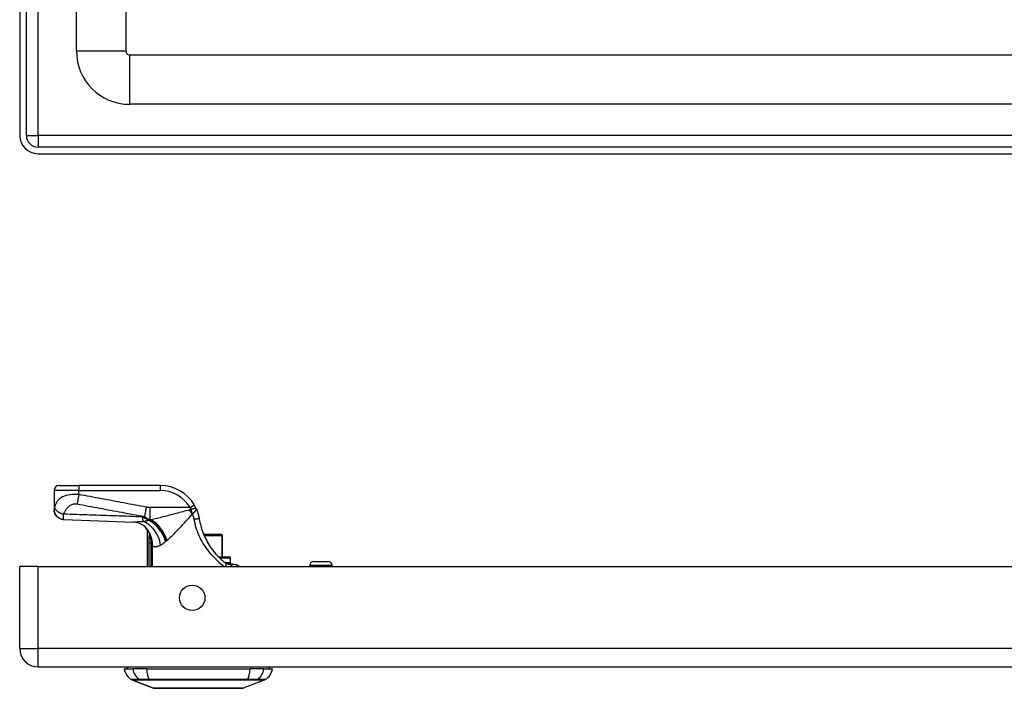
# Model space of a CAD drawing. Header units: inches. Extents: x 2.3 to 72.2, y 3.3 to 39.4.
# Tile 1 of 76: x 2.3 to 10.1, y 3.3 to 8.6. Entities that reach past the tile are written whole.
import ezdxf

# ---------------------------------------------------------------- set-up
doc = ezdxf.new("R2010")
doc.units = ezdxf.units.IN
doc.header["$MEASUREMENT"] = 0
doc.layers.add('Visible Edges(ANSI)', color=7, linetype='Continuous', lineweight=25)
doc.layers.add('Visible Tangent Edges(ANSI)', color=7, linetype='Continuous', lineweight=25)

msp = doc.modelspace()

# ---------------------------------------------------------------- linework, layer by layer
at = {"layer": 'Visible Edges(ANSI)'}
for p, q in [((2.2561, 27.2221), (2.2561, 7.7111)), ((2.3091, 7.7111), (2.3091, 27.2221)), ((2.7082, 8.3835), (2.7082, 11.4322)), ((3.1019, 11.4313), (3.1019, 8.3835)), ((3.1329, 8.3525), (13.277, 8.3525)), ((13.277, 7.9588), (3.1329, 7.9588)), ((14.0281, 7.6181), (2.4021, 7.6181)), ((2.4021, 7.5651), (14.0281, 7.5651)), ((2.5305, 4.8817), (2.5305, 4.7296)), ((2.5699, 4.9211), (2.7274, 4.9211)), ((3.3764, 4.9211), (2.7274, 4.9211)), ((2.5305, 4.7296), (2.5305, 4.7284)), ((3.273, 4.5644), (3.273, 4.2762)), ((3.2904, 4.5418), (3.2909, 4.541)), ((3.8631, 4.531), (3.723, 4.531)), ((3.8631, 4.531), (3.8651, 4.531)), ((3.873, 4.3538), (3.873, 4.5231)), ((3.8395, 4.3538), (3.9242, 4.3538)), ((3.936, 4.3066), (3.936, 4.342)), ((4.6001, 4.3166), (4.7142, 4.3166)), ((2.2561, 3.6222), (2.2561, 4.2762)), ((2.4021, 4.2762), (2.2561, 4.2762)), ((2.4021, 4.2762), (14.0281, 4.2762)), ((3.9507, 4.2951), (3.9198, 4.2951)), ((3.9535, 4.2951), (3.9507, 4.2951)), ((4.5686, 4.2762), (4.5686, 4.2851)), ((4.7457, 4.2762), (4.7457, 4.2851)), ((2.4021, 3.4762), (14.0281, 3.4762)), ((3.0896, 3.4605), (3.1577, 3.4605)), ((3.2684, 3.4605), (3.1577, 3.4605)), ((3.2684, 3.4605), (4.0919, 3.4605)), ((4.2026, 3.4605), (4.0919, 3.4605)), ((4.2026, 3.4605), (4.2707, 3.4605)), ((3.3233, 3.3059), (3.1493, 3.3736)), ((4.211, 3.3736), (4.037, 3.3059))]:
    msp.add_line(p, q, dxfattribs=at)
at = {"layer": 'Visible Edges(ANSI)', "flags": 128}
for points in [[(2.6077, 4.6491), (2.5925, 4.651), (2.578, 4.6558), (2.5647, 4.6633), (2.553, 4.6731), (2.5434, 4.6851), (2.5364, 4.6986), (2.532, 4.7133), (2.5305, 4.7284)], [(3.6627, 4.7376), (3.6621, 4.7388), (3.6616, 4.74), (3.661, 4.7412), (3.6604, 4.7424), (3.6598, 4.7436), (3.6593, 4.7448), (3.6587, 4.746), (3.6581, 4.7472), (3.6574, 4.7484), (3.6568, 4.7496), (3.6562, 4.7508), (3.6556, 4.752), (3.6549, 4.7532), (3.6543, 4.7544), (3.6537, 4.7556), (3.653, 4.7568), (3.6523, 4.758), (3.6517, 4.7592), (3.651, 4.7604), (3.6503, 4.7616), (3.6497, 4.7628), (3.649, 4.764), (3.6483, 4.7652), (3.6476, 4.7664)], [(3.6627, 4.7376), (3.6641, 4.7343), (3.6656, 4.7311), (3.6669, 4.7278), (3.6683, 4.7245), (3.6696, 4.7212), (3.6709, 4.7179), (3.6721, 4.7146), (3.6733, 4.7113), (3.6745, 4.7079), (3.6756, 4.7045), (3.6767, 4.7012), (3.6778, 4.6978), (3.6788, 4.6944), (3.6798, 4.691), (3.6807, 4.6875), (3.6816, 4.6841), (3.6825, 4.6807), (3.6833, 4.6772), (3.6841, 4.6738), (3.6848, 4.6703), (3.6855, 4.6668), (3.6862, 4.6634), (3.6868, 4.6599), (3.6874, 4.6564)], [(2.6077, 4.6491), (2.8858, 4.6404), (3.1639, 4.6303)], [(3.2681, 4.5784), (3.2562, 4.5907), (3.2423, 4.602), (3.2272, 4.6117), (3.2119, 4.6192), (3.1973, 4.6245), (3.1842, 4.6278), (3.173, 4.6296), (3.1639, 4.6303)], [(3.6874, 4.6564), (3.69, 4.6416), (3.693, 4.6268), (3.6964, 4.6122), (3.7002, 4.5976), (3.7043, 4.5831), (3.7089, 4.5687), (3.7138, 4.5545), (3.7192, 4.5404), (3.7249, 4.5264), (3.7309, 4.5126), (3.7374, 4.499), (3.7442, 4.4856), (3.7513, 4.4723), (3.7588, 4.4593), (3.7667, 4.4464), (3.7749, 4.4338), (3.7834, 4.4214), (3.7922, 4.4093), (3.8013, 4.3975), (3.8107, 4.3859), (3.8203, 4.3746), (3.8302, 4.3637), (3.8402, 4.3532), (3.8504, 4.343)], [(3.273, 4.5644), (3.273, 4.5644), (3.2731, 4.5643), (3.2733, 4.5641), (3.2735, 4.5638), (3.2738, 4.5634), (3.2742, 4.563), (3.2746, 4.5625), (3.275, 4.5619), (3.2756, 4.5612), (3.2762, 4.5604), (3.2768, 4.5596), (3.2776, 4.5587), (3.2783, 4.5577), (3.2792, 4.5566), (3.28, 4.5555), (3.281, 4.5542), (3.282, 4.5529), (3.283, 4.5516), (3.2841, 4.5501), (3.2853, 4.5486), (3.2865, 4.547), (3.2877, 4.5453), (3.289, 4.5436), (3.2904, 4.5418)], [(3.2909, 4.541), (3.2911, 4.5408), (3.2912, 4.5406), (3.2914, 4.5403), (3.2916, 4.5401), (3.2918, 4.5398), (3.2919, 4.5395), (3.2921, 4.5392), (3.2923, 4.5389), (3.2925, 4.5386), (3.2927, 4.5382), (3.2929, 4.5379), (3.2931, 4.5375), (3.2934, 4.5372), (3.2936, 4.5368), (3.2938, 4.5364), (3.294, 4.5361), (3.2942, 4.5357), (3.2944, 4.5353), (3.2946, 4.5349), (3.2947, 4.5346), (3.2949, 4.5342), (3.2951, 4.5338), (3.2953, 4.5334), (3.2955, 4.533)], [(3.8955, 4.3035), (3.8936, 4.305), (3.8917, 4.3065), (3.8898, 4.308), (3.8879, 4.3096), (3.886, 4.3111), (3.8842, 4.3127), (3.8823, 4.3142), (3.8804, 4.3158), (3.8785, 4.3174), (3.8766, 4.319), (3.8747, 4.3207), (3.8728, 4.3223), (3.8709, 4.3239), (3.8691, 4.3256), (3.8672, 4.3273), (3.8653, 4.329), (3.8634, 4.3307), (3.8615, 4.3324), (3.8597, 4.3342), (3.8578, 4.3359), (3.8559, 4.3377), (3.8541, 4.3394), (3.8522, 4.3412), (3.8504, 4.343)], [(3.9198, 4.2951), (3.9192, 4.2951), (3.9184, 4.2951), (3.9177, 4.2952), (3.9169, 4.2952), (3.916, 4.2953), (3.9151, 4.2954), (3.9142, 4.2955), (3.9132, 4.2957), (3.9122, 4.2959), (3.9111, 4.2961), (3.91, 4.2963), (3.9089, 4.2966), (3.9078, 4.297), (3.9067, 4.2974), (3.9055, 4.2978), (3.9044, 4.2983), (3.9032, 4.2988), (3.9021, 4.2993), (3.901, 4.2999), (3.8999, 4.3005), (3.8988, 4.3012), (3.8977, 4.3019), (3.8966, 4.3027), (3.8955, 4.3035)], [(3.9507, 4.2951), (3.9612, 4.2945), (3.9708, 4.2929), (3.9794, 4.2906), (3.9869, 4.288), (3.9933, 4.2853), (3.9986, 4.2828), (4.0038, 4.28), (4.01, 4.2762)], [(3.9535, 4.2951), (3.9634, 4.2945), (3.9727, 4.2929), (3.9812, 4.2906), (3.9888, 4.2878), (3.9956, 4.2847), (4.0014, 4.2817), (4.0062, 4.2789), (4.0103, 4.2762)], [(3.325, 3.3056), (3.3254, 3.3056), (3.3267, 3.3056), (3.3289, 3.3056), (3.3318, 3.3056), (3.3357, 3.3056), (3.3403, 3.3055), (3.3458, 3.3055), (3.352, 3.3055), (3.3591, 3.3055), (3.3669, 3.3055), (3.3755, 3.3055), (3.3848, 3.3054), (3.3949, 3.3054), (3.4057, 3.3054), (3.4171, 3.3054), (3.4291, 3.3054), (3.4416, 3.3054), (3.4548, 3.3054), (3.4685, 3.3054), (3.4828, 3.3054), (3.4975, 3.3055), (3.5127, 3.3055), (3.5283, 3.3055), (3.5443, 3.3055), (3.5607, 3.3055), (3.5773, 3.3055), (3.5941, 3.3056), (3.611, 3.3056), (3.6282, 3.3056), (3.6455, 3.3056), (3.663, 3.3056), (3.6805, 3.3056), (3.698, 3.3056), (3.7154, 3.3056), (3.7327, 3.3056), (3.7498, 3.3056), (3.7668, 3.3056), (3.7836, 3.3055), (3.8002, 3.3055), (3.8165, 3.3055), (3.8325, 3.3055), (3.8481, 3.3055), (3.8633, 3.3055), (3.878, 3.3054), (3.8922, 3.3054), (3.9059, 3.3054), (3.919, 3.3054), (3.9316, 3.3054), (3.9436, 3.3054), (3.9549, 3.3054), (3.9655, 3.3054), (3.9755, 3.3054), (3.9848, 3.3055), (3.9934, 3.3055), (4.0012, 3.3055), (4.0082, 3.3055), (4.0145, 3.3055), (4.02, 3.3055), (4.0247, 3.3056), (4.0285, 3.3056), (4.0314, 3.3056), (4.0335, 3.3056), (4.0348, 3.3056), (4.0353, 3.3056)]]:
    msp.add_lwpolyline(points, dxfattribs=at)
at = {"layer": 'Visible Edges(ANSI)'}
msp.add_circle((3.6311, 4.0262), 0.1015, dxfattribs=at)
for centre, radius, start, end in [((3.1329, 8.3835), 0.4247, 180, 270), ((3.1329, 8.3835), 0.031, 180, 270), ((2.4021, 7.7111), 0.146, 180, 270), ((2.4021, 7.7111), 0.093, 180, 270), ((2.5699, 4.8817), 0.0394, 90, 180), ((3.3764, 4.6061), 0.315, 30.58054, 90), ((3.0994, 4.4716), 0.1969, 28.14624, 37.25047), ((3.8651, 4.5231), 0.00787, 0, 90), ((3.9242, 4.342), 0.0118, 0, 90), ((4.6001, 4.2851), 0.0315, 90, 180), ((4.7142, 4.2851), 0.0315, 0, 90), ((3.9242, 4.3066), 0.0118, 283.26148, 0), ((2.4021, 3.6222), 0.146, 180, 270), ((3.2066, 3.4768), 0.1181, 187.9413, 240.27088), ((3.1486, 3.4526), 0.0394, 143.1301, 168.46304), ((4.1537, 3.4768), 0.1181, 299.72912, 352.0587), ((4.2116, 3.4526), 0.0394, 11.53696, 36.8699), ((3.1529, 3.3828), 0.00984, 240.27088, 248.74949), ((3.325, 3.3105), 0.00492, 248.74949, 269.79123), ((4.0352, 3.3105), 0.00492, 270.20877, 291.25051), ((4.2074, 3.3828), 0.00984, 291.25051, 299.72912)]:
    msp.add_arc(centre, radius, start, end, dxfattribs=at)
at = {"layer": 'Visible Tangent Edges(ANSI)'}
for p, q in [((2.4021, 7.7111), (2.4021, 27.2221)), ((2.7082, 8.3835), (3.1019, 8.3835)), ((3.1329, 7.9588), (3.1329, 8.3525)), ((2.3091, 7.7111), (2.4021, 7.7111)), ((2.4021, 7.7111), (2.4021, 7.6181)), ((14.0281, 7.7111), (2.4021, 7.7111)), ((2.7274, 4.8817), (2.5305, 4.8817)), ((2.7274, 4.9211), (2.7274, 4.8817)), ((2.7274, 4.8492), (2.7274, 4.8817)), ((2.7274, 4.8817), (3.3764, 4.8817)), ((3.3764, 4.9211), (3.3764, 4.8817)), ((3.265, 4.7487), (3.251, 4.6742)), ((3.6137, 4.7463), (3.294, 4.7463)), ((3.294, 4.7463), (3.294, 4.6484)), ((3.6137, 4.7463), (3.6476, 4.7664)), ((3.2858, 4.6458), (3.2858, 4.6434)), ((3.2973, 4.6458), (3.2858, 4.6458)), ((3.294, 4.6484), (3.3031, 4.6484)), ((3.3024, 4.5163), (3.2975, 4.5145)), ((3.7263, 4.5231), (3.8669, 4.5231)), ((3.873, 4.5231), (3.8669, 4.5231)), ((3.8669, 4.5231), (3.8669, 4.3538)), ((3.2861, 4.4636), (3.3052, 4.4636)), ((3.2861, 4.4636), (3.2861, 4.2762)), ((3.3052, 4.2762), (3.3052, 4.4636)), ((3.3158, 4.4412), (3.3065, 4.4412)), ((3.3065, 4.4412), (3.3065, 4.2762)), ((3.3158, 4.2762), (3.3158, 4.4412)), ((3.936, 4.342), (3.8514, 4.342)), ((2.4021, 3.6222), (2.4021, 4.2762)), ((3.8916, 4.3066), (3.936, 4.3066)), ((4.7457, 4.2851), (4.5686, 4.2851)), ((2.2561, 3.6222), (2.4021, 3.6222)), ((14.0281, 3.6222), (2.4021, 3.6222)), ((2.4021, 3.4762), (2.4021, 3.6222)), ((3.1493, 3.3736), (3.3233, 3.3059)), ((3.2145, 3.3735), (3.2146, 3.3735)), ((3.2877, 3.3735), (3.2882, 3.3735)), ((4.0721, 3.3735), (4.0725, 3.3735)), ((4.1456, 3.3735), (4.1458, 3.3735))]:
    msp.add_line(p, q, dxfattribs=at)
at = {"layer": 'Visible Tangent Edges(ANSI)', "flags": 128}
for points in [[(2.7274, 4.8492), (2.7094, 4.85), (2.6915, 4.8499), (2.6743, 4.849), (2.6581, 4.8473), (2.6431, 4.8448), (2.6295, 4.8417), (2.6173, 4.8381), (2.6064, 4.8341), (2.5967, 4.8297), (2.5881, 4.8251), (2.5804, 4.8202), (2.5737, 4.8151), (2.5677, 4.8098), (2.5624, 4.8043), (2.5577, 4.7988), (2.5536, 4.7931), (2.5499, 4.7873), (2.5467, 4.7814), (2.5438, 4.7755), (2.5412, 4.7695), (2.539, 4.7635), (2.5371, 4.7574), (2.5354, 4.7512), (2.5339, 4.745)], [(2.7274, 4.8492), (2.7268, 4.8459), (2.7262, 4.8425), (2.7256, 4.8392), (2.725, 4.8359), (2.7244, 4.8325), (2.7238, 4.8292), (2.7232, 4.8259), (2.7226, 4.8225), (2.722, 4.8192), (2.7214, 4.816), (2.7208, 4.8127), (2.7202, 4.8095), (2.7196, 4.8063), (2.719, 4.8032), (2.7185, 4.8001), (2.7179, 4.797), (2.7173, 4.794), (2.7167, 4.7911), (2.7162, 4.7882), (2.7156, 4.7854), (2.7151, 4.7826), (2.7145, 4.7799), (2.714, 4.7773), (2.7135, 4.7747)], [(3.265, 4.7487), (3.2425, 4.7529), (3.22, 4.7571), (3.1977, 4.7613), (3.1753, 4.7655), (3.1529, 4.7697), (3.1305, 4.7739), (3.1081, 4.7781), (3.0857, 4.7823), (3.0633, 4.7864), (3.0409, 4.7906), (3.0185, 4.7948), (2.9961, 4.799), (2.9737, 4.8032), (2.9513, 4.8074), (2.9289, 4.8116), (2.9065, 4.8157), (2.8842, 4.8199), (2.8618, 4.8241), (2.8394, 4.8283), (2.817, 4.8325), (2.7946, 4.8367), (2.7721, 4.8409), (2.7497, 4.8451), (2.7274, 4.8492)], [(2.5339, 4.745), (2.5338, 4.7442), (2.5336, 4.7433), (2.5334, 4.7425), (2.5332, 4.7417), (2.533, 4.7409), (2.5328, 4.7401), (2.5326, 4.7394), (2.5325, 4.7386), (2.5323, 4.7379), (2.5321, 4.7372), (2.5319, 4.7365), (2.5317, 4.7358), (2.5316, 4.7351), (2.5314, 4.7344), (2.5312, 4.7338), (2.5311, 4.7332), (2.531, 4.7326), (2.5309, 4.7321), (2.5308, 4.7316), (2.5307, 4.7311), (2.5306, 4.7307), (2.5306, 4.7303), (2.5305, 4.7299), (2.5305, 4.7296)], [(2.5305, 4.7296), (2.5307, 4.7251), (2.5311, 4.7206), (2.5318, 4.7159), (2.5328, 4.7112), (2.5342, 4.7065), (2.5358, 4.7018), (2.5378, 4.6972), (2.5402, 4.6926), (2.5428, 4.6882), (2.5458, 4.6839), (2.549, 4.6797), (2.5526, 4.6758), (2.5564, 4.6721), (2.5604, 4.6687), (2.5646, 4.6655), (2.569, 4.6627), (2.5736, 4.6601), (2.5782, 4.6579), (2.5829, 4.656), (2.5877, 4.6544), (2.5924, 4.6531), (2.5972, 4.6521), (2.6019, 4.6514), (2.6065, 4.6509)], [(2.5339, 4.745), (2.5347, 4.7427), (2.5357, 4.7403), (2.5369, 4.7378), (2.5384, 4.7353), (2.5401, 4.7327), (2.5421, 4.7301), (2.5442, 4.7275), (2.5467, 4.7249), (2.5493, 4.7223), (2.5522, 4.7197), (2.5553, 4.7172), (2.5586, 4.7147), (2.562, 4.7123), (2.5656, 4.7099), (2.5694, 4.7077), (2.5733, 4.7055), (2.5772, 4.7034), (2.5813, 4.7015), (2.5854, 4.6996), (2.5895, 4.6979), (2.5937, 4.6963), (2.5979, 4.6949), (2.602, 4.6936), (2.6061, 4.6924)], [(2.6061, 4.6924), (2.6081, 4.6977), (2.6102, 4.7029), (2.6126, 4.7081), (2.6152, 4.7131), (2.6179, 4.718), (2.6209, 4.7229), (2.624, 4.7276), (2.6273, 4.7322), (2.6308, 4.7368), (2.6345, 4.7412), (2.6384, 4.7454), (2.6424, 4.7496), (2.6467, 4.7536), (2.6513, 4.7574), (2.6561, 4.7611), (2.6612, 4.7644), (2.6666, 4.7675), (2.6724, 4.7703), (2.6786, 4.7726), (2.6851, 4.7744), (2.692, 4.7756), (2.699, 4.776), (2.7063, 4.7758), (2.7135, 4.7747)], [(2.7135, 4.7747), (2.7358, 4.7705), (2.7582, 4.7663), (2.7807, 4.7621), (2.8031, 4.7579), (2.8254, 4.7537), (2.8478, 4.7496), (2.8702, 4.7454), (2.8926, 4.7412), (2.915, 4.737), (2.9374, 4.7328), (2.9598, 4.7286), (2.9822, 4.7244), (3.0046, 4.7203), (3.027, 4.7161), (3.0494, 4.7119), (3.0718, 4.7077), (3.0942, 4.7035), (3.1166, 4.6993), (3.139, 4.6951), (3.1614, 4.691), (3.1837, 4.6868), (3.2061, 4.6826), (3.2286, 4.6784), (3.251, 4.6742)], [(3.294, 4.7463), (3.2928, 4.7463), (3.2916, 4.7463), (3.2904, 4.7464), (3.2892, 4.7464), (3.288, 4.7464), (3.2867, 4.7465), (3.2855, 4.7465), (3.2843, 4.7466), (3.2831, 4.7466), (3.2819, 4.7467), (3.2807, 4.7468), (3.2795, 4.7469), (3.2783, 4.747), (3.2771, 4.7471), (3.2759, 4.7472), (3.2747, 4.7473), (3.2734, 4.7475), (3.2722, 4.7476), (3.271, 4.7478), (3.2698, 4.7479), (3.2686, 4.7481), (3.2674, 4.7483), (3.2662, 4.7485), (3.265, 4.7487)], [(3.6086, 4.7266), (3.5954, 4.723), (3.5821, 4.7193), (3.5688, 4.7157), (3.5555, 4.7121), (3.5423, 4.7085), (3.5291, 4.7049), (3.5159, 4.7014), (3.5027, 4.6978), (3.4896, 4.6943), (3.4766, 4.6909), (3.4636, 4.6875), (3.4507, 4.6841), (3.4379, 4.6808), (3.4251, 4.6775), (3.4124, 4.6743), (3.3999, 4.6711), (3.3874, 4.668), (3.375, 4.665), (3.3627, 4.662), (3.3505, 4.6591), (3.3385, 4.6563), (3.3265, 4.6535), (3.3148, 4.6509), (3.3031, 4.6484)], [(3.6201, 4.7291), (3.6196, 4.729), (3.6191, 4.729), (3.6186, 4.7289), (3.6181, 4.7288), (3.6176, 4.7287), (3.6171, 4.7286), (3.6166, 4.7285), (3.6161, 4.7284), (3.6156, 4.7283), (3.6152, 4.7282), (3.6147, 4.7281), (3.6142, 4.728), (3.6137, 4.7279), (3.6132, 4.7278), (3.6128, 4.7277), (3.6123, 4.7276), (3.6118, 4.7274), (3.6114, 4.7273), (3.6109, 4.7272), (3.6105, 4.7271), (3.61, 4.727), (3.6095, 4.7269), (3.6091, 4.7267), (3.6086, 4.7266)], [(3.6137, 4.7463), (3.614, 4.7456), (3.6143, 4.7449), (3.6145, 4.7442), (3.6148, 4.7435), (3.6151, 4.7428), (3.6154, 4.7421), (3.6156, 4.7414), (3.6159, 4.7406), (3.6162, 4.7399), (3.6164, 4.7392), (3.6167, 4.7385), (3.617, 4.7378), (3.6172, 4.7371), (3.6175, 4.7363), (3.6178, 4.7356), (3.618, 4.7349), (3.6183, 4.7342), (3.6186, 4.7335), (3.6188, 4.7327), (3.6191, 4.732), (3.6193, 4.7313), (3.6196, 4.7306), (3.6199, 4.7298), (3.6201, 4.7291)], [(3.6627, 4.7376), (3.6622, 4.7383), (3.6616, 4.7389), (3.6609, 4.7394), (3.6601, 4.7396), (3.6592, 4.7397), (3.6581, 4.7398), (3.6569, 4.7396), (3.6555, 4.7395), (3.654, 4.7392), (3.6524, 4.7388), (3.6506, 4.7384), (3.6487, 4.7379), (3.6468, 4.7374), (3.6447, 4.7368), (3.6425, 4.7361), (3.6402, 4.7354), (3.6379, 4.7347), (3.6355, 4.734), (3.633, 4.7332), (3.6305, 4.7324), (3.6279, 4.7316), (3.6253, 4.7308), (3.6227, 4.7299), (3.6201, 4.7291)], [(3.6342, 4.6967), (3.6363, 4.6986), (3.6385, 4.7005), (3.6407, 4.7024), (3.6428, 4.7043), (3.6449, 4.7061), (3.6469, 4.708), (3.6489, 4.7098), (3.6508, 4.7117), (3.6526, 4.7135), (3.6543, 4.7153), (3.6559, 4.7171), (3.6573, 4.7188), (3.6587, 4.7205), (3.6599, 4.7222), (3.6609, 4.7238), (3.6618, 4.7255), (3.6626, 4.7271), (3.6632, 4.7286), (3.6635, 4.7301), (3.6638, 4.7316), (3.6638, 4.7331), (3.6636, 4.7346), (3.6632, 4.7361), (3.6627, 4.7376)], [(2.6065, 4.6509), (2.6063, 4.6516), (2.6061, 4.6524), (2.606, 4.6533), (2.6058, 4.6543), (2.6057, 4.6555), (2.6056, 4.6567), (2.6055, 4.658), (2.6054, 4.6595), (2.6054, 4.661), (2.6053, 4.6627), (2.6053, 4.6645), (2.6053, 4.6664), (2.6053, 4.6683), (2.6053, 4.6702), (2.6053, 4.672), (2.6054, 4.674), (2.6055, 4.676), (2.6055, 4.6781), (2.6056, 4.6802), (2.6057, 4.6825), (2.6058, 4.6848), (2.6059, 4.6872), (2.606, 4.6898), (2.6061, 4.6924)], [(3.2333, 4.6706), (3.2072, 4.6717), (3.181, 4.6727), (3.1549, 4.6737), (3.1288, 4.6747), (3.1026, 4.6757), (3.0765, 4.6767), (3.0503, 4.6777), (3.0242, 4.6787), (2.9981, 4.6796), (2.9719, 4.6806), (2.9458, 4.6815), (2.9197, 4.6824), (2.8935, 4.6833), (2.8674, 4.6842), (2.8413, 4.6851), (2.8151, 4.6859), (2.789, 4.6868), (2.7629, 4.6876), (2.7367, 4.6884), (2.7106, 4.6892), (2.6845, 4.69), (2.6584, 4.6908), (2.6322, 4.6916), (2.6061, 4.6924)], [(2.6077, 4.6491), (2.6077, 4.6491), (2.6076, 4.6491), (2.6076, 4.6491), (2.6075, 4.6492), (2.6075, 4.6492), (2.6074, 4.6492), (2.6074, 4.6493), (2.6073, 4.6493), (2.6072, 4.6494), (2.6072, 4.6494), (2.6071, 4.6495), (2.6071, 4.6496), (2.607, 4.6496), (2.607, 4.6497), (2.6069, 4.6498), (2.6069, 4.6499), (2.6068, 4.65), (2.6068, 4.6501), (2.6067, 4.6502), (2.6067, 4.6504), (2.6066, 4.6505), (2.6066, 4.6506), (2.6065, 4.6508), (2.6065, 4.6509)], [(3.2383, 4.6333), (3.2348, 4.633), (3.2314, 4.6327), (3.228, 4.6324), (3.2246, 4.6322), (3.2212, 4.6319), (3.2179, 4.6317), (3.2146, 4.6314), (3.2113, 4.6312), (3.2081, 4.631), (3.2049, 4.6308), (3.2017, 4.6307), (3.1986, 4.6305), (3.1955, 4.6304), (3.1924, 4.6303), (3.1894, 4.6302), (3.1864, 4.6301), (3.1835, 4.6301), (3.1806, 4.63), (3.1777, 4.63), (3.1748, 4.63), (3.1721, 4.6301), (3.1693, 4.6301), (3.1666, 4.6302), (3.1639, 4.6303)], [(3.2858, 4.6458), (3.2835, 4.6468), (3.2812, 4.6477), (3.2789, 4.6486), (3.2766, 4.6496), (3.2743, 4.6506), (3.272, 4.6516), (3.2698, 4.6526), (3.2675, 4.6536), (3.2653, 4.6546), (3.2631, 4.6556), (3.2609, 4.6566), (3.2587, 4.6577), (3.2565, 4.6587), (3.2544, 4.6598), (3.2522, 4.6608), (3.2501, 4.6619), (3.2479, 4.663), (3.2458, 4.6641), (3.2437, 4.6651), (3.2416, 4.6662), (3.2395, 4.6673), (3.2375, 4.6684), (3.2354, 4.6695), (3.2333, 4.6706)], [(3.2858, 4.6434), (3.284, 4.6428), (3.2822, 4.6422), (3.2804, 4.6417), (3.2785, 4.6412), (3.2766, 4.6407), (3.2747, 4.6402), (3.2728, 4.6397), (3.2709, 4.6392), (3.2689, 4.6387), (3.267, 4.6383), (3.265, 4.6378), (3.263, 4.6374), (3.261, 4.637), (3.259, 4.6366), (3.257, 4.6362), (3.2549, 4.6359), (3.2529, 4.6355), (3.2508, 4.6351), (3.2488, 4.6348), (3.2467, 4.6345), (3.2446, 4.6342), (3.2425, 4.6339), (3.2404, 4.6336), (3.2383, 4.6333)], [(3.251, 4.6742), (3.2528, 4.6727), (3.2546, 4.6712), (3.2564, 4.6698), (3.2582, 4.6684), (3.26, 4.6671), (3.2618, 4.6658), (3.2636, 4.6646), (3.2654, 4.6633), (3.2672, 4.6622), (3.269, 4.661), (3.2708, 4.6599), (3.2726, 4.6589), (3.2744, 4.6578), (3.2762, 4.6568), (3.2779, 4.6558), (3.2797, 4.6549), (3.2815, 4.654), (3.2833, 4.6531), (3.2851, 4.6523), (3.2869, 4.6514), (3.2886, 4.6506), (3.2904, 4.6498), (3.2922, 4.6491), (3.294, 4.6484)], [(3.2973, 4.6458), (3.2968, 4.6457), (3.2963, 4.6456), (3.2959, 4.6455), (3.2954, 4.6454), (3.2949, 4.6453), (3.2944, 4.6452), (3.2939, 4.6451), (3.2935, 4.645), (3.293, 4.6449), (3.2925, 4.6448), (3.292, 4.6447), (3.2915, 4.6446), (3.2911, 4.6445), (3.2906, 4.6444), (3.2901, 4.6443), (3.2896, 4.6442), (3.2892, 4.6441), (3.2887, 4.644), (3.2882, 4.6439), (3.2877, 4.6438), (3.2873, 4.6437), (3.2868, 4.6436), (3.2863, 4.6435), (3.2858, 4.6434)], [(3.3031, 4.6484), (3.3029, 4.6483), (3.3027, 4.6482), (3.3024, 4.648), (3.3022, 4.6479), (3.3019, 4.6478), (3.3017, 4.6477), (3.3014, 4.6476), (3.3012, 4.6475), (3.3009, 4.6474), (3.3007, 4.6473), (3.3005, 4.6472), (3.3002, 4.6471), (3.3, 4.647), (3.2997, 4.6469), (3.2995, 4.6468), (3.2992, 4.6467), (3.299, 4.6466), (3.2987, 4.6465), (3.2985, 4.6464), (3.2983, 4.6462), (3.298, 4.6461), (3.2978, 4.646), (3.2975, 4.6459), (3.2973, 4.6458)], [(3.4309, 4.4851), (3.4386, 4.4919), (3.4464, 4.4989), (3.4543, 4.5062), (3.4623, 4.5137), (3.4703, 4.5215), (3.4784, 4.5294), (3.4866, 4.5375), (3.4949, 4.5458), (3.5032, 4.5542), (3.5116, 4.5628), (3.52, 4.5715), (3.5285, 4.5804), (3.537, 4.5894), (3.5456, 4.5985), (3.5542, 4.6077), (3.5629, 4.617), (3.5716, 4.6264), (3.5803, 4.6359), (3.589, 4.6454), (3.5978, 4.655), (3.6065, 4.6647), (3.6153, 4.6743), (3.6241, 4.684), (3.6329, 4.6938)], [(3.6329, 4.6938), (3.6329, 4.6939), (3.633, 4.6941), (3.633, 4.6943), (3.633, 4.6944), (3.6331, 4.6946), (3.6331, 4.6948), (3.6332, 4.6949), (3.6332, 4.695), (3.6332, 4.6952), (3.6333, 4.6953), (3.6333, 4.6955), (3.6334, 4.6956), (3.6334, 4.6957), (3.6335, 4.6958), (3.6336, 4.6959), (3.6336, 4.6961), (3.6337, 4.6962), (3.6337, 4.6963), (3.6338, 4.6963), (3.6339, 4.6964), (3.6339, 4.6965), (3.634, 4.6966), (3.6341, 4.6967), (3.6342, 4.6967)], [(3.6329, 4.6938), (3.6335, 4.692), (3.6342, 4.6902), (3.6348, 4.6884), (3.6354, 4.6866), (3.636, 4.6848), (3.6366, 4.683), (3.6372, 4.6812), (3.6378, 4.6794), (3.6383, 4.6776), (3.6388, 4.6758), (3.6394, 4.674), (3.6399, 4.6722), (3.6404, 4.6704), (3.6408, 4.6685), (3.6413, 4.6667), (3.6418, 4.6649), (3.6422, 4.663), (3.6426, 4.6612), (3.643, 4.6594), (3.6434, 4.6575), (3.6438, 4.6557), (3.6442, 4.6538), (3.6445, 4.652), (3.6449, 4.6501)], [(3.6874, 4.6564), (3.6873, 4.6564), (3.687, 4.6564), (3.6866, 4.6564), (3.686, 4.6564), (3.6853, 4.6563), (3.6843, 4.6562), (3.6832, 4.656), (3.6818, 4.6558), (3.6803, 4.6556), (3.6786, 4.6554), (3.6767, 4.6551), (3.6746, 4.6548), (3.6725, 4.6545), (3.6702, 4.6541), (3.6677, 4.6538), (3.6653, 4.6534), (3.6627, 4.653), (3.6601, 4.6526), (3.6575, 4.6522), (3.6549, 4.6518), (3.6523, 4.6513), (3.6498, 4.6509), (3.6473, 4.6505), (3.6449, 4.6501)], [(3.6449, 4.6501), (3.6485, 4.6317), (3.6528, 4.6133), (3.6578, 4.5951), (3.6633, 4.577), (3.6695, 4.559), (3.6764, 4.5413), (3.6838, 4.5238), (3.6918, 4.5064), (3.7004, 4.4893), (3.7097, 4.4725), (3.7194, 4.4559), (3.7298, 4.4396), (3.7407, 4.4237), (3.7521, 4.4081), (3.764, 4.3928), (3.7764, 4.3779), (3.7893, 4.3635), (3.8026, 4.3495), (3.8162, 4.3359), (3.8302, 4.3229), (3.8444, 4.3104), (3.8588, 4.2984), (3.8733, 4.287), (3.8879, 4.2762)], [(3.2871, 4.5177), (3.287, 4.5154), (3.2869, 4.5132), (3.2868, 4.511), (3.2867, 4.5087), (3.2866, 4.5065), (3.2865, 4.5043), (3.2865, 4.502), (3.2864, 4.4997), (3.2864, 4.4975), (3.2863, 4.4952), (3.2863, 4.493), (3.2863, 4.4907), (3.2862, 4.4885), (3.2862, 4.4862), (3.2862, 4.4839), (3.2862, 4.4817), (3.2862, 4.4794), (3.2862, 4.4772), (3.2862, 4.4749), (3.2862, 4.4726), (3.2862, 4.4704), (3.2861, 4.4681), (3.2861, 4.4659), (3.2861, 4.4636)], [(3.2909, 4.541), (3.2906, 4.5404), (3.2903, 4.5397), (3.2901, 4.539), (3.2898, 4.5382), (3.2896, 4.5373), (3.2894, 4.5365), (3.2892, 4.5355), (3.289, 4.5346), (3.2888, 4.5337), (3.2886, 4.5327), (3.2885, 4.5317), (3.2883, 4.5306), (3.2882, 4.5296), (3.2881, 4.5286), (3.2879, 4.5275), (3.2878, 4.5264), (3.2877, 4.5254), (3.2876, 4.5243), (3.2875, 4.5232), (3.2874, 4.5221), (3.2873, 4.521), (3.2873, 4.5199), (3.2872, 4.5188), (3.2871, 4.5177)], [(3.2975, 4.5145), (3.2972, 4.5159), (3.2969, 4.5173), (3.2967, 4.5186), (3.2964, 4.52), (3.2961, 4.5213), (3.2958, 4.5226), (3.2956, 4.5239), (3.2953, 4.5251), (3.2951, 4.5263), (3.2949, 4.5275), (3.2947, 4.5286), (3.2945, 4.5297), (3.2943, 4.5307), (3.2942, 4.5316), (3.2941, 4.5325), (3.294, 4.5332), (3.294, 4.5338), (3.294, 4.5342), (3.2942, 4.5345), (3.2943, 4.5346), (3.2946, 4.5344), (3.2948, 4.5341), (3.2952, 4.5337), (3.2955, 4.533)], [(3.3024, 4.5163), (3.3021, 4.517), (3.3018, 4.5177), (3.3016, 4.5184), (3.3013, 4.5191), (3.3011, 4.5198), (3.3008, 4.5205), (3.3005, 4.5212), (3.3002, 4.5219), (3.3, 4.5226), (3.2997, 4.5233), (3.2994, 4.524), (3.2991, 4.5247), (3.2988, 4.5254), (3.2985, 4.5261), (3.2982, 4.5268), (3.298, 4.5275), (3.2977, 4.5282), (3.2974, 4.5289), (3.2971, 4.5296), (3.2968, 4.5303), (3.2964, 4.531), (3.2961, 4.5317), (3.2958, 4.5324), (3.2955, 4.533)], [(3.3052, 4.4636), (3.305, 4.4658), (3.3048, 4.4681), (3.3046, 4.4703), (3.3043, 4.4725), (3.3041, 4.4747), (3.3038, 4.4769), (3.3036, 4.4791), (3.3033, 4.4813), (3.303, 4.4835), (3.3027, 4.4856), (3.3024, 4.4878), (3.302, 4.4899), (3.3017, 4.492), (3.3013, 4.4942), (3.301, 4.4963), (3.3006, 4.4984), (3.3002, 4.5004), (3.2999, 4.5025), (3.2995, 4.5046), (3.2991, 4.5066), (3.2987, 4.5086), (3.2983, 4.5106), (3.2979, 4.5126), (3.2975, 4.5145)], [(3.3158, 4.4412), (3.3158, 4.4444), (3.3157, 4.4476), (3.3156, 4.4508), (3.3155, 4.454), (3.3153, 4.4572), (3.315, 4.4604), (3.3147, 4.4636), (3.3143, 4.4668), (3.3139, 4.4699), (3.3134, 4.4731), (3.3129, 4.4763), (3.3124, 4.4794), (3.3118, 4.4825), (3.3111, 4.4857), (3.3105, 4.4888), (3.3097, 4.4919), (3.3089, 4.495), (3.3081, 4.4981), (3.3073, 4.5012), (3.3064, 4.5042), (3.3054, 4.5073), (3.3044, 4.5103), (3.3034, 4.5133), (3.3024, 4.5163)], [(3.3782, 4.447), (3.3798, 4.4478), (3.3814, 4.4487), (3.3831, 4.4496), (3.3847, 4.4505), (3.3864, 4.4515), (3.388, 4.4524), (3.3897, 4.4535), (3.3914, 4.4545), (3.3931, 4.4556), (3.3948, 4.4567), (3.3965, 4.4578), (3.3982, 4.4589), (3.4, 4.4601), (3.4017, 4.4613), (3.4035, 4.4626), (3.4052, 4.4639), (3.407, 4.4652), (3.4088, 4.4665), (3.4105, 4.4679), (3.4123, 4.4693), (3.4141, 4.4707), (3.4159, 4.4722), (3.4177, 4.4737), (3.4195, 4.4752)], [(3.4195, 4.4752), (3.4198, 4.4754), (3.4201, 4.4757), (3.4204, 4.476), (3.4208, 4.4762), (3.4211, 4.4765), (3.4214, 4.4768), (3.4217, 4.477), (3.422, 4.4773), (3.4223, 4.4776), (3.4226, 4.4779), (3.423, 4.4781), (3.4233, 4.4784), (3.4236, 4.4787), (3.4239, 4.479), (3.4242, 4.4792), (3.4245, 4.4795), (3.4249, 4.4798), (3.4252, 4.48), (3.4255, 4.4803), (3.4258, 4.4806), (3.4261, 4.4809), (3.4264, 4.4812), (3.4268, 4.4814), (3.4271, 4.4817)], [(3.4271, 4.4817), (3.4272, 4.4819), (3.4274, 4.482), (3.4276, 4.4821), (3.4277, 4.4823), (3.4279, 4.4824), (3.428, 4.4826), (3.4282, 4.4827), (3.4284, 4.4828), (3.4285, 4.483), (3.4287, 4.4831), (3.4288, 4.4833), (3.429, 4.4834), (3.4292, 4.4835), (3.4293, 4.4837), (3.4295, 4.4838), (3.4296, 4.484), (3.4298, 4.4841), (3.43, 4.4843), (3.4301, 4.4844), (3.4303, 4.4845), (3.4305, 4.4847), (3.4306, 4.4848), (3.4308, 4.485), (3.4309, 4.4851)], [(3.3052, 4.4636), (3.3053, 4.4627), (3.3054, 4.4617), (3.3055, 4.4608), (3.3056, 4.4599), (3.3056, 4.4589), (3.3057, 4.458), (3.3058, 4.4571), (3.3059, 4.4561), (3.306, 4.4552), (3.306, 4.4543), (3.3061, 4.4533), (3.3061, 4.4524), (3.3062, 4.4515), (3.3062, 4.4505), (3.3063, 4.4496), (3.3063, 4.4486), (3.3064, 4.4477), (3.3064, 4.4468), (3.3064, 4.4458), (3.3064, 4.4449), (3.3065, 4.444), (3.3065, 4.443), (3.3065, 4.4421), (3.3065, 4.4412)], [(3.3158, 4.4412), (3.3176, 4.4396), (3.3194, 4.4382), (3.3214, 4.437), (3.3234, 4.436), (3.3254, 4.4352), (3.3276, 4.4345), (3.3298, 4.434), (3.3322, 4.4337), (3.3345, 4.4335), (3.337, 4.4335), (3.3395, 4.4336), (3.3421, 4.4339), (3.3448, 4.4343), (3.3475, 4.4349), (3.3503, 4.4356), (3.3531, 4.4364), (3.3561, 4.4373), (3.3591, 4.4384), (3.3621, 4.4395), (3.3652, 4.4408), (3.3684, 4.4422), (3.3716, 4.4437), (3.3749, 4.4453), (3.3782, 4.447)], [(3.8955, 4.3035), (3.8961, 4.303), (3.8967, 4.3024), (3.8972, 4.3017), (3.8977, 4.301), (3.8981, 4.3002), (3.8985, 4.2994), (3.8988, 4.2985), (3.8991, 4.2975), (3.8993, 4.2965), (3.8994, 4.2954), (3.8995, 4.2942), (3.8995, 4.293), (3.8994, 4.2918), (3.8993, 4.2905), (3.8991, 4.2891), (3.8989, 4.2878), (3.8986, 4.2864), (3.8982, 4.285), (3.8978, 4.2835), (3.8973, 4.2821), (3.8968, 4.2806), (3.8962, 4.2791), (3.8956, 4.2777), (3.8949, 4.2762)], [(3.9198, 4.2951), (3.9212, 4.2951), (3.9227, 4.295), (3.9241, 4.2948), (3.9255, 4.2946), (3.9269, 4.2944), (3.9283, 4.294), (3.9298, 4.2936), (3.9312, 4.2931), (3.9326, 4.2926), (3.934, 4.2919), (3.9353, 4.2913), (3.9367, 4.2905), (3.938, 4.2896), (3.9392, 4.2887), (3.9405, 4.2878), (3.9417, 4.2867), (3.9428, 4.2856), (3.9439, 4.2844), (3.945, 4.2832), (3.946, 4.2819), (3.9469, 4.2805), (3.9478, 4.2791), (3.9486, 4.2777), (3.9493, 4.2762)], [(3.2126, 3.3744), (3.2074, 3.3744), (3.2024, 3.3744), (3.1976, 3.3744), (3.193, 3.3744), (3.1886, 3.3744), (3.1845, 3.3744), (3.1805, 3.3743), (3.1768, 3.3743), (3.1734, 3.3743), (3.1701, 3.3743), (3.167, 3.3743), (3.1642, 3.3743), (3.1616, 3.3743), (3.1593, 3.3743), (3.1571, 3.3742), (3.1552, 3.3742), (3.1535, 3.3742), (3.152, 3.3742), (3.1508, 3.3742), (3.1498, 3.3742), (3.149, 3.3742), (3.1484, 3.3742), (3.1481, 3.3742), (3.148, 3.3742)], [(3.287, 3.3744), (3.2828, 3.3745), (3.2785, 3.3745), (3.2744, 3.3745), (3.2703, 3.3745), (3.2663, 3.3745), (3.2624, 3.3745), (3.2586, 3.3745), (3.2548, 3.3745), (3.2512, 3.3745), (3.2477, 3.3745), (3.2443, 3.3745), (3.241, 3.3745), (3.2379, 3.3745), (3.2349, 3.3745), (3.232, 3.3745), (3.2292, 3.3745), (3.2266, 3.3745), (3.2241, 3.3745), (3.2218, 3.3745), (3.2196, 3.3745), (3.2176, 3.3745), (3.2158, 3.3745), (3.2141, 3.3745), (3.2126, 3.3744)], [(4.0732, 3.3744), (4.0416, 3.3744), (4.0095, 3.3744), (3.9772, 3.3744), (3.9447, 3.3743), (3.9119, 3.3743), (3.879, 3.3743), (3.8459, 3.3743), (3.8126, 3.3742), (3.7793, 3.3742), (3.746, 3.3742), (3.7127, 3.3742), (3.6794, 3.3742), (3.6461, 3.3742), (3.6129, 3.3742), (3.5796, 3.3742), (3.5465, 3.3742), (3.5134, 3.3743), (3.4805, 3.3743), (3.4478, 3.3743), (3.4152, 3.3743), (3.3828, 3.3744), (3.3506, 3.3744), (3.3187, 3.3744), (3.287, 3.3744)], [(4.1477, 3.3744), (4.1462, 3.3745), (4.1445, 3.3745), (4.1426, 3.3745), (4.1406, 3.3745), (4.1385, 3.3745), (4.1361, 3.3745), (4.1337, 3.3745), (4.1311, 3.3745), (4.1283, 3.3745), (4.1254, 3.3745), (4.1224, 3.3745), (4.1192, 3.3745), (4.116, 3.3745), (4.1126, 3.3745), (4.1091, 3.3745), (4.1054, 3.3745), (4.1017, 3.3745), (4.0979, 3.3745), (4.094, 3.3745), (4.09, 3.3745), (4.0859, 3.3745), (4.0817, 3.3745), (4.0775, 3.3745), (4.0732, 3.3744)], [(4.2123, 3.3742), (4.2122, 3.3742), (4.2118, 3.3742), (4.2113, 3.3742), (4.2105, 3.3742), (4.2095, 3.3742), (4.2082, 3.3742), (4.2067, 3.3742), (4.2051, 3.3742), (4.2031, 3.3742), (4.201, 3.3743), (4.1986, 3.3743), (4.196, 3.3743), (4.1932, 3.3743), (4.1902, 3.3743), (4.1869, 3.3743), (4.1835, 3.3743), (4.1798, 3.3743), (4.1758, 3.3744), (4.1717, 3.3744), (4.1673, 3.3744), (4.1627, 3.3744), (4.158, 3.3744), (4.1529, 3.3744), (4.1477, 3.3744)], [(3.1493, 3.3736), (3.1494, 3.3736), (3.1498, 3.3736), (3.1503, 3.3736), (3.1511, 3.3736), (3.1522, 3.3736), (3.1534, 3.3736), (3.1549, 3.3736), (3.1566, 3.3736), (3.1585, 3.3736), (3.1607, 3.3736), (3.1631, 3.3736), (3.1657, 3.3736), (3.1686, 3.3735), (3.1717, 3.3735), (3.175, 3.3735), (3.1785, 3.3735), (3.1822, 3.3735), (3.1862, 3.3735), (3.1904, 3.3735), (3.1948, 3.3735), (3.1994, 3.3735), (3.2042, 3.3735), (3.2092, 3.3735), (3.2145, 3.3735)], [(3.2146, 3.3735), (3.2162, 3.3735), (3.2179, 3.3735), (3.2197, 3.3735), (3.2217, 3.3735), (3.2239, 3.3735), (3.2262, 3.3735), (3.2286, 3.3735), (3.2312, 3.3735), (3.2339, 3.3735), (3.2367, 3.3735), (3.2397, 3.3735), (3.2428, 3.3735), (3.246, 3.3735), (3.2493, 3.3735), (3.2527, 3.3735), (3.2563, 3.3735), (3.2599, 3.3735), (3.2636, 3.3735), (3.2675, 3.3735), (3.2714, 3.3735), (3.2754, 3.3735), (3.2794, 3.3735), (3.2835, 3.3735), (3.2877, 3.3735)], [(3.2882, 3.3735), (3.3197, 3.3735), (3.3515, 3.3735), (3.3836, 3.3735), (3.4158, 3.3735), (3.4483, 3.3735), (3.481, 3.3736), (3.5138, 3.3736), (3.5468, 3.3736), (3.5798, 3.3736), (3.613, 3.3736), (3.6462, 3.3736), (3.6794, 3.3736), (3.7126, 3.3736), (3.7459, 3.3736), (3.7791, 3.3736), (3.8123, 3.3736), (3.8455, 3.3736), (3.8785, 3.3736), (3.9113, 3.3735), (3.944, 3.3735), (3.9765, 3.3735), (4.0087, 3.3735), (4.0405, 3.3735), (4.0721, 3.3735)], [(3.4055, 3.3056), (3.3991, 3.3056), (3.3928, 3.3056), (3.3868, 3.3056), (3.3811, 3.3056), (3.3756, 3.3057), (3.3703, 3.3057), (3.3653, 3.3057), (3.3606, 3.3057), (3.3562, 3.3057), (3.352, 3.3058), (3.3481, 3.3058), (3.3445, 3.3058), (3.3411, 3.3058), (3.338, 3.3058), (3.3353, 3.3059), (3.3327, 3.3059), (3.3305, 3.3059), (3.3286, 3.3059), (3.327, 3.3059), (3.3256, 3.3059), (3.3246, 3.3059), (3.3239, 3.3059), (3.3234, 3.3059), (3.3233, 3.3059)], [(3.4526, 3.3056), (3.4505, 3.3056), (3.4483, 3.3056), (3.4462, 3.3056), (3.4442, 3.3055), (3.4421, 3.3055), (3.44, 3.3055), (3.438, 3.3055), (3.436, 3.3055), (3.434, 3.3055), (3.432, 3.3055), (3.43, 3.3055), (3.428, 3.3055), (3.426, 3.3055), (3.4241, 3.3055), (3.4222, 3.3055), (3.4203, 3.3055), (3.4184, 3.3055), (3.4165, 3.3055), (3.4146, 3.3055), (3.4128, 3.3055), (3.4109, 3.3056), (3.4091, 3.3056), (3.4073, 3.3056), (3.4055, 3.3056)], [(3.9077, 3.3056), (3.8915, 3.3056), (3.8746, 3.3056), (3.8571, 3.3057), (3.8389, 3.3057), (3.8202, 3.3058), (3.8011, 3.3058), (3.7816, 3.3058), (3.7617, 3.3059), (3.7417, 3.3059), (3.7213, 3.3059), (3.7008, 3.3059), (3.6802, 3.3059), (3.6595, 3.3059), (3.639, 3.3059), (3.6186, 3.3059), (3.5984, 3.3059), (3.5785, 3.3058), (3.559, 3.3058), (3.5398, 3.3058), (3.5212, 3.3057), (3.503, 3.3057), (3.4855, 3.3056), (3.4687, 3.3056), (3.4526, 3.3056)], [(3.9548, 3.3056), (3.953, 3.3056), (3.9512, 3.3056), (3.9494, 3.3056), (3.9475, 3.3055), (3.9457, 3.3055), (3.9438, 3.3055), (3.9419, 3.3055), (3.94, 3.3055), (3.9381, 3.3055), (3.9362, 3.3055), (3.9343, 3.3055), (3.9323, 3.3055), (3.9303, 3.3055), (3.9284, 3.3055), (3.9264, 3.3055), (3.9243, 3.3055), (3.9223, 3.3055), (3.9203, 3.3055), (3.9182, 3.3055), (3.9161, 3.3055), (3.9141, 3.3056), (3.9119, 3.3056), (3.9098, 3.3056), (3.9077, 3.3056)], [(4.037, 3.3059), (4.0369, 3.3059), (4.0364, 3.3059), (4.0357, 3.3059), (4.0346, 3.3059), (4.0333, 3.3059), (4.0317, 3.3059), (4.0297, 3.3059), (4.0275, 3.3059), (4.025, 3.3059), (4.0222, 3.3058), (4.0191, 3.3058), (4.0157, 3.3058), (4.012, 3.3058), (4.0081, 3.3058), (4.0039, 3.3057), (3.9995, 3.3057), (3.9948, 3.3057), (3.9898, 3.3057), (3.9846, 3.3057), (3.9791, 3.3056), (3.9733, 3.3056), (3.9674, 3.3056), (3.9612, 3.3056), (3.9548, 3.3056)], [(4.0725, 3.3735), (4.0767, 3.3735), (4.0809, 3.3735), (4.0849, 3.3735), (4.0889, 3.3735), (4.0928, 3.3735), (4.0966, 3.3735), (4.1004, 3.3735), (4.104, 3.3735), (4.1075, 3.3735), (4.111, 3.3735), (4.1143, 3.3735), (4.1175, 3.3735), (4.1206, 3.3735), (4.1236, 3.3735), (4.1264, 3.3735), (4.1291, 3.3735), (4.1317, 3.3735), (4.1341, 3.3735), (4.1364, 3.3735), (4.1386, 3.3735), (4.1406, 3.3735), (4.1424, 3.3735), (4.1441, 3.3735), (4.1456, 3.3735)], [(4.1458, 3.3735), (4.1511, 3.3735), (4.1561, 3.3735), (4.1609, 3.3735), (4.1655, 3.3735), (4.1699, 3.3735), (4.1741, 3.3735), (4.1781, 3.3735), (4.1818, 3.3735), (4.1853, 3.3735), (4.1886, 3.3735), (4.1917, 3.3735), (4.1945, 3.3736), (4.1971, 3.3736), (4.1995, 3.3736), (4.2017, 3.3736), (4.2036, 3.3736), (4.2054, 3.3736), (4.2068, 3.3736), (4.2081, 3.3736), (4.2091, 3.3736), (4.2099, 3.3736), (4.2105, 3.3736), (4.2109, 3.3736), (4.211, 3.3736)]]:
    msp.add_lwpolyline(points, dxfattribs=at)
at = {"layer": 'Visible Tangent Edges(ANSI)'}
for centre, radius, start, end in [((3.3764, 4.6061), 0.2756, 30.58054, 90), ((3.325, 3.3105), 0.00492, 248.74949, 269.79123)]:
    msp.add_arc(centre, radius, start, end, dxfattribs=at)
for centre, major_axis, ratio, start_param, end_param in [((3.6086, 4.6938), (-0.1164, 0.1588), 0.099559, 4.639553, 4.847409), ((3.6201, 4.7004), (-0.0778, 0.1808), 0.058123, 4.666855, 4.846581), ((-0.2447, 5.0415), (3.6726, -0.2797), 0.09119, 5.963131, 5.978489), ((3.2473, 4.7452), (-0.0048, -0.118), 0.119705, 5.400993, 5.962795), ((3.2233, 4.447), (-0.0635, 0.1863), 0.76978, 4.456044, 5.771273), ((-0.2261, 5.1409), (3.6723, -0.3833), 0.123492, 5.999185, 6.006887), ((3.2858, 4.4752), (0.0965, -0.1716), 0.627605, 1.231527, 2.411005), ((3.2973, 4.4817), (-0.0989, 0.1702), 0.604176, 4.374903, 5.517504), ((3.3031, 4.4851), (-0.0981, 0.1707), 0.594817, 4.382906, 5.514832), ((3.1194, 4.4494), (0.1487, 0.129), 0.924855, 5.892344, 6.283185), ((3.3061, 4.5177), (-0.0197, 0.0011), 0.203793, 0.278045, 1.130973), ((3.8631, 4.5231), (0, 0.00787), 0.489583, 4.712389, 6.283185), ((3.2684, 3.4768), (0, -0.1181), 0.946806, 4.850991, 5.760348), ((3.306, 3.4768), (0, -0.1181), 0.321806, 4.850991, 5.760348), ((4.0543, 3.4768), (0, -0.1181), 0.321806, 0.522838, 1.432195), ((4.0919, 3.4768), (0, -0.1181), 0.946806, 0.522838, 1.432195), ((3.2172, 3.383), (0.00009, -0.00984), 0.948405, 5.751701, 5.992347), ((3.2886, 3.383), (-0.00003, -0.00984), 0.317047, 5.761322, 6.001968), ((4.0717, 3.383), (0.00003, -0.00984), 0.317047, 0.281217, 0.521863), ((4.1431, 3.383), (-0.00009, -0.00984), 0.948405, 0.290838, 0.531485)]:
    msp.add_ellipse(centre, major_axis=major_axis, ratio=ratio, start_param=start_param, end_param=end_param, dxfattribs=at)

doc.saveas('drawing.dxf')
